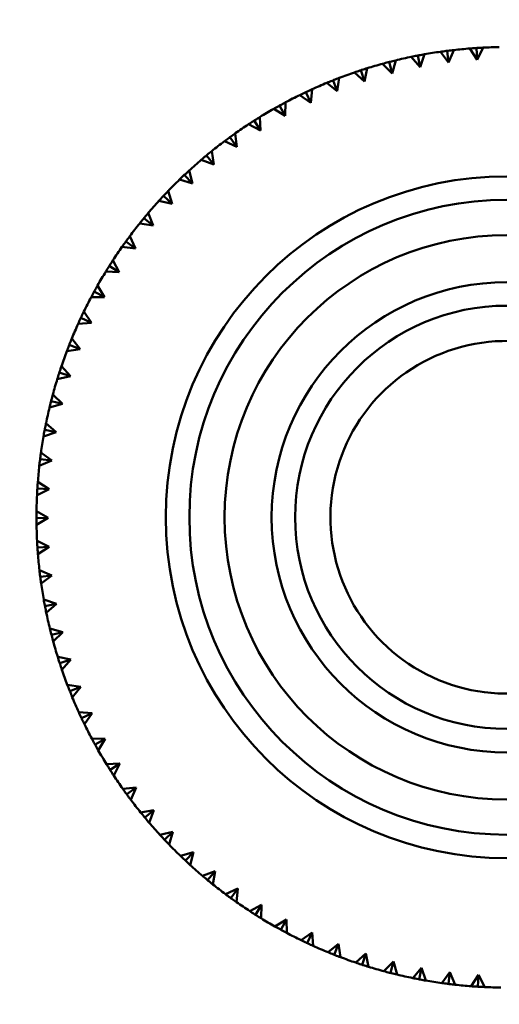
# Model space of a CAD drawing. Header units: millimetres. Extents: x 122 to 1973, y 56 to 2939.
# Tile 23 of 29: x 493 to 513, y 484 to 525. Entities that reach past the tile are written whole.
import ezdxf

# ---------------------------------------------------------------- set-up
doc = ezdxf.new("R2010")
doc.units = ezdxf.units.MM
doc.header["$LTSCALE"] = 10
doc.layers.add('Widoczne (ISO)', color=7, linetype='Continuous', lineweight=50)

msp = doc.modelspace()

# ---------------------------------------------------------------- linework, layer by layer
at = {"layer": 'Widoczne (ISO)'}
for p, q in [((509.986, 523.433), (509.61, 523.868)), ((509.892, 523.924), (509.986, 523.433)), ((510.175, 523.976), (509.986, 523.433)), ((511.196, 523.627), (510.848, 524.084)), ((511.133, 524.122), (511.196, 523.627)), ((511.418, 524.157), (511.196, 523.627)), ((512.415, 523.744), (512.097, 524.222)), ((512.383, 524.243), (512.415, 523.744)), ((512.67, 524.259), (512.415, 523.744)), ((508.791, 523.164), (508.388, 523.574)), ((508.666, 523.648), (508.791, 523.164)), ((508.945, 523.718), (508.791, 523.164)), ((507.615, 522.821), (507.188, 523.205)), ((507.46, 523.296), (507.615, 522.821)), ((507.734, 523.383), (507.615, 522.821)), ((506.463, 522.404), (506.012, 522.76)), ((506.279, 522.868), (506.463, 522.404)), ((506.547, 522.973), (506.463, 522.404)), ((505.34, 521.916), (504.867, 522.243)), ((505.126, 522.368), (505.34, 521.916)), ((505.387, 522.489), (505.34, 521.916)), ((504.008, 521.796), (504.249, 521.358)), ((504.26, 521.933), (504.249, 521.358)), ((504.249, 521.358), (503.757, 521.655)), ((503.196, 520.733), (502.686, 520.998)), ((502.927, 521.155), (503.196, 520.733)), ((503.171, 521.307), (503.196, 520.733)), ((502.123, 520.614), (502.184, 520.043)), ((502.184, 520.043), (501.658, 520.276)), ((501.889, 520.447), (502.184, 520.043)), ((500.897, 519.675), (501.217, 519.29)), ((501.12, 519.857), (501.217, 519.29)), ((501.217, 519.29), (500.677, 519.49)), ((499.956, 518.843), (500.299, 518.479)), ((500.167, 519.038), (500.299, 518.479)), ((500.299, 518.479), (499.748, 518.644)), ((499.267, 518.162), (499.434, 517.611)), ((499.434, 517.611), (498.874, 517.742)), ((499.069, 517.953), (499.434, 517.611)), ((498.424, 517.23), (498.625, 516.691)), ((498.625, 516.691), (498.058, 516.786)), ((498.24, 517.009), (498.625, 516.691)), ((497.471, 516.016), (497.876, 515.722)), ((497.641, 516.247), (497.876, 515.722)), ((497.876, 515.722), (497.304, 515.781)), ((496.922, 515.217), (497.189, 514.708)), ((497.189, 514.708), (496.614, 514.731)), ((496.766, 514.975), (497.189, 514.708)), ((496.128, 513.893), (496.567, 513.653)), ((496.268, 514.144), (496.567, 513.653)), ((496.567, 513.653), (495.992, 513.64)), ((495.683, 513.032), (496.012, 512.56)), ((496.012, 512.56), (495.439, 512.511)), ((495.56, 512.773), (496.012, 512.56)), ((495.17, 511.885), (495.527, 511.435)), ((495.527, 511.435), (494.959, 511.351)), ((495.062, 511.619), (495.527, 511.435)), ((494.729, 510.709), (495.114, 510.282)), ((495.114, 510.282), (494.552, 510.162)), ((494.638, 510.436), (495.114, 510.282)), ((494.29, 509.229), (494.774, 509.105)), ((494.363, 509.507), (494.774, 509.105)), ((494.774, 509.105), (494.221, 508.95)), ((494.018, 508.002), (494.509, 507.909)), ((494.073, 508.284), (494.509, 507.909)), ((494.509, 507.909), (493.966, 507.719)), ((494.319, 506.699), (493.789, 506.476)), ((493.823, 506.761), (494.319, 506.699)), ((493.86, 507.046), (494.319, 506.699)), ((494.205, 505.479), (493.691, 505.223)), ((493.706, 505.51), (494.205, 505.479)), ((493.726, 505.797), (494.205, 505.479)), ((493.669, 504.254), (494.169, 504.255)), ((493.67, 504.542), (494.169, 504.255)), ((494.169, 504.255), (493.671, 503.967)), ((493.694, 503.285), (494.209, 503.031)), ((493.71, 502.998), (494.209, 503.031)), ((494.209, 503.031), (493.731, 502.712)), ((493.796, 502.033), (494.326, 501.811)), ((493.83, 501.748), (494.326, 501.811)), ((494.326, 501.811), (493.869, 501.463)), ((493.976, 500.79), (494.52, 500.601)), ((494.029, 500.507), (494.52, 500.601)), ((494.52, 500.601), (494.085, 500.225)), ((494.235, 499.56), (494.789, 499.406)), ((494.305, 499.281), (494.789, 499.406)), ((494.789, 499.406), (494.378, 499.003)), ((494.57, 498.349), (495.132, 498.23)), ((494.657, 498.075), (495.132, 498.23)), ((495.132, 498.23), (494.748, 497.803)), ((494.98, 497.162), (495.549, 497.078)), ((495.084, 496.894), (495.549, 497.078)), ((495.549, 497.078), (495.192, 496.627)), ((495.464, 496.002), (496.037, 495.955)), ((495.585, 495.741), (496.037, 495.955)), ((496.037, 495.955), (495.71, 495.482)), ((496.02, 494.875), (496.595, 494.864)), ((496.157, 494.623), (496.595, 494.864)), ((496.595, 494.864), (496.298, 494.372)), ((496.646, 493.786), (497.22, 493.811)), ((496.798, 493.542), (497.22, 493.811)), ((497.22, 493.811), (496.954, 493.301)), ((497.338, 492.738), (497.91, 492.799)), ((497.506, 492.504), (497.91, 492.799)), ((497.91, 492.799), (497.677, 492.273)), ((498.096, 491.735), (498.662, 491.832)), ((498.278, 491.513), (498.662, 491.832)), ((498.662, 491.832), (498.463, 491.293)), ((498.914, 490.782), (499.474, 490.914)), ((499.11, 490.571), (499.474, 490.914)), ((499.474, 490.914), (499.308, 490.363)), ((499.791, 489.882), (500.341, 490.049)), ((500, 489.684), (500.341, 490.049)), ((500.341, 490.049), (500.211, 489.489)), ((500.723, 489.039), (501.261, 489.24)), ((500.943, 488.855), (501.261, 489.24)), ((501.261, 489.24), (501.166, 488.673)), ((501.706, 488.256), (502.231, 488.491)), ((501.937, 488.086), (502.231, 488.491)), ((502.231, 488.491), (502.171, 487.919)), ((502.736, 487.537), (503.245, 487.804)), ((502.977, 487.381), (503.245, 487.804)), ((503.245, 487.804), (503.222, 487.229)), ((503.809, 486.883), (504.3, 487.182)), ((504.06, 486.743), (504.3, 487.182)), ((504.3, 487.182), (504.313, 486.607)), ((504.921, 486.299), (505.392, 486.627)), ((505.18, 486.175), (505.392, 486.627)), ((505.392, 486.627), (505.441, 486.055)), ((506.067, 485.785), (506.517, 486.143)), ((506.334, 485.677), (506.517, 486.143)), ((506.517, 486.143), (506.602, 485.574)), ((507.244, 485.344), (507.671, 485.729)), ((507.517, 485.254), (507.671, 485.729)), ((507.671, 485.729), (507.791, 485.167)), ((508.446, 484.978), (508.848, 485.389)), ((508.724, 484.905), (508.848, 485.389)), ((508.848, 485.389), (509.003, 484.836)), ((509.668, 484.688), (510.043, 485.124)), ((509.95, 484.633), (510.043, 485.124)), ((510.043, 485.124), (510.233, 484.581)), ((510.907, 484.476), (511.254, 484.934)), ((511.192, 484.438), (511.254, 484.934)), ((511.254, 484.934), (511.477, 484.404)), ((512.156, 484.341), (512.473, 484.821)), ((512.443, 484.322), (512.473, 484.821)), ((512.473, 484.821), (512.73, 484.306))]:
    msp.add_line(p, q, dxfattribs=at)
for radius in [50, 14.5, 13.5, 12, 10, 9]:
    msp.add_circle((513.669, 504.284), radius, dxfattribs=at)
for radius, start, end in [(20, 90.909, 92.8618), (20, 101.709, 103.6618), (20, 98.109, 100.0618), (20, 94.509, 96.4618), (20, 105.309, 107.2618), (20, 108.909, 110.8618), (20, 112.509, 114.4618), (20, 116.109, 118.0618), (20, 119.709, 121.6618), (20, 123.309, 125.2618), (20, 126.909, 128.8618), (20, 130.509, 132.4618), (20, 134.109, 136.0618), (20, 137.709, 139.6618), (20, 141.309, 143.2618), (20, 144.909, 146.8618), (20, 148.509, 150.4618), (20, 152.109, 154.0618), (20, 155.709, 157.6618), (7.5, 32.5975, 312.9025), (20, 159.309, 161.2618), (20, 162.909, 164.8618), (20, 166.509, 168.4618), (20, 170.109, 172.0618), (20, 173.709, 175.6618), (20, 177.309, 179.2618), (20, 180.909, 182.8618), (20, 184.509, 186.4618), (20, 188.109, 190.0618), (20, 191.709, 193.6618), (20, 195.309, 197.2618), (20, 198.909, 200.8618), (20, 202.509, 204.4618), (20, 206.109, 208.0618), (20, 209.709, 211.6618), (20, 213.309, 215.2618), (20, 216.909, 218.8618), (20, 220.509, 222.4618), (20, 224.109, 226.0618), (20, 227.709, 229.6618), (20, 231.309, 233.2618), (20, 234.909, 236.8618), (20, 238.509, 240.4618), (20, 242.109, 244.0618), (20, 245.709, 247.6618), (20, 249.309, 251.2618), (20, 252.909, 254.8618), (20, 256.509, 258.4618), (20, 260.109, 262.0618), (20, 263.709, 265.6618), (20, 267.309, 269.2618)]:
    msp.add_arc((513.669, 504.284), radius, start, end, dxfattribs=at)
for points, knots in [([(509.61, 523.868), (509.691, 523.885), (509.772, 523.901), (509.866, 523.919), (509.879, 523.922), (509.892, 523.924)], [0.01597845, 0.01597845, 0.01597845, 0.01597845, 0.06606705, 0.06606705, 0.07409033, 0.07409033, 0.07409033, 0.07409033]), ([(509.892, 523.924), (509.905, 523.927), (509.918, 523.929), (510.012, 523.947), (510.093, 523.962), (510.175, 523.976)], [0.05804162, 0.05804162, 0.05804162, 0.05804162, 0.06605559, 0.06605559, 0.11615352, 0.11615352, 0.11615352, 0.11615352]), ([(510.848, 524.084), (510.929, 524.096), (511.011, 524.107), (511.106, 524.119), (511.119, 524.121), (511.133, 524.122)], [0.01597845, 0.01597845, 0.01597845, 0.01597845, 0.06606705, 0.06606705, 0.07409033, 0.07409033, 0.07409033, 0.07409033]), ([(511.133, 524.122), (511.146, 524.124), (511.159, 524.126), (511.254, 524.138), (511.336, 524.148), (511.418, 524.157)], [0.05804162, 0.05804162, 0.05804162, 0.05804162, 0.06605559, 0.06605559, 0.11615352, 0.11615352, 0.11615352, 0.11615352]), ([(512.097, 524.222), (512.179, 524.229), (512.261, 524.235), (512.357, 524.241), (512.37, 524.242), (512.383, 524.243)], [0.01597845, 0.01597845, 0.01597845, 0.01597845, 0.06606705, 0.06606705, 0.07409033, 0.07409033, 0.07409033, 0.07409033]), ([(512.383, 524.243), (512.396, 524.243), (512.41, 524.244), (512.505, 524.25), (512.588, 524.255), (512.67, 524.259)], [0.05804162, 0.05804162, 0.05804162, 0.05804162, 0.06605559, 0.06605559, 0.11615352, 0.11615352, 0.11615352, 0.11615352]), ([(508.388, 523.574), (508.468, 523.596), (508.548, 523.617), (508.641, 523.642), (508.653, 523.645), (508.666, 523.648)], [0.01597845, 0.01597845, 0.01597845, 0.01597845, 0.06606705, 0.06606705, 0.07409033, 0.07409033, 0.07409033, 0.07409033]), ([(508.666, 523.648), (508.679, 523.651), (508.692, 523.655), (508.785, 523.679), (508.865, 523.699), (508.945, 523.718)], [0.05804162, 0.05804162, 0.05804162, 0.05804162, 0.06605559, 0.06605559, 0.11615352, 0.11615352, 0.11615352, 0.11615352]), ([(507.188, 523.205), (507.266, 523.231), (507.344, 523.258), (507.435, 523.288), (507.448, 523.292), (507.46, 523.296)], [0.01597845, 0.01597845, 0.01597845, 0.01597845, 0.06606705, 0.06606705, 0.07409033, 0.07409033, 0.07409033, 0.07409033]), ([(507.46, 523.296), (507.473, 523.3), (507.485, 523.304), (507.576, 523.334), (507.655, 523.359), (507.734, 523.383)], [0.05804162, 0.05804162, 0.05804162, 0.05804162, 0.06605559, 0.06605559, 0.11615352, 0.11615352, 0.11615352, 0.11615352]), ([(506.012, 522.76), (506.089, 522.792), (506.165, 522.823), (506.254, 522.859), (506.266, 522.864), (506.279, 522.868)], [0.01597845, 0.01597845, 0.01597845, 0.01597845, 0.06606705, 0.06606705, 0.07409033, 0.07409033, 0.07409033, 0.07409033]), ([(506.279, 522.868), (506.291, 522.873), (506.303, 522.878), (506.392, 522.913), (506.469, 522.943), (506.547, 522.973)], [0.05804162, 0.05804162, 0.05804162, 0.05804162, 0.06605559, 0.06605559, 0.11615352, 0.11615352, 0.11615352, 0.11615352]), ([(504.867, 522.243), (504.941, 522.279), (505.016, 522.315), (505.102, 522.356), (505.114, 522.362), (505.126, 522.368)], [0.01597845, 0.01597845, 0.01597845, 0.01597845, 0.06606705, 0.06606705, 0.07409033, 0.07409033, 0.07409033, 0.07409033]), ([(505.126, 522.368), (505.138, 522.373), (505.15, 522.379), (505.237, 522.42), (505.312, 522.454), (505.387, 522.489)], [0.05804162, 0.05804162, 0.05804162, 0.05804162, 0.06605559, 0.06605559, 0.11615352, 0.11615352, 0.11615352, 0.11615352]), ([(503.757, 521.655), (503.829, 521.696), (503.901, 521.736), (503.984, 521.783), (503.996, 521.789), (504.008, 521.796)], [0.01597845, 0.01597845, 0.01597845, 0.01597845, 0.06606705, 0.06606705, 0.07409033, 0.07409033, 0.07409033, 0.07409033]), ([(504.008, 521.796), (504.019, 521.802), (504.031, 521.808), (504.115, 521.855), (504.187, 521.894), (504.26, 521.933)], [0.05804162, 0.05804162, 0.05804162, 0.05804162, 0.06605559, 0.06605559, 0.11615352, 0.11615352, 0.11615352, 0.11615352]), ([(502.686, 520.998), (502.755, 521.044), (502.824, 521.089), (502.905, 521.14), (502.916, 521.147), (502.927, 521.155)], [0.01597845, 0.01597845, 0.01597845, 0.01597845, 0.06606705, 0.06606705, 0.07409033, 0.07409033, 0.07409033, 0.07409033]), ([(502.927, 521.155), (502.938, 521.162), (502.949, 521.169), (503.03, 521.22), (503.1, 521.264), (503.171, 521.307)], [0.05804162, 0.05804162, 0.05804162, 0.05804162, 0.06605559, 0.06605559, 0.11615352, 0.11615352, 0.11615352, 0.11615352]), ([(501.889, 520.447), (501.9, 520.455), (501.91, 520.462), (501.988, 520.519), (502.055, 520.567), (502.123, 520.614)], [0.05804162, 0.05804162, 0.05804162, 0.05804162, 0.06605559, 0.06605559, 0.11615352, 0.11615352, 0.11615352, 0.11615352]), ([(501.658, 520.276), (501.724, 520.325), (501.79, 520.375), (501.868, 520.431), (501.878, 520.439), (501.889, 520.447)], [0.01597845, 0.01597845, 0.01597845, 0.01597845, 0.06606705, 0.06606705, 0.07409033, 0.07409033, 0.07409033, 0.07409033]), ([(500.677, 519.49), (500.74, 519.544), (500.803, 519.597), (500.877, 519.658), (500.887, 519.667), (500.897, 519.675)], [0.01597845, 0.01597845, 0.01597845, 0.01597845, 0.06606705, 0.06606705, 0.07409033, 0.07409033, 0.07409033, 0.07409033]), ([(500.897, 519.675), (500.908, 519.684), (500.918, 519.692), (500.992, 519.753), (501.056, 519.805), (501.12, 519.857)], [0.05804162, 0.05804162, 0.05804162, 0.05804162, 0.06605559, 0.06605559, 0.11615352, 0.11615352, 0.11615352, 0.11615352]), ([(499.748, 518.644), (499.808, 518.702), (499.867, 518.759), (499.937, 518.825), (499.947, 518.834), (499.956, 518.843)], [0.01597845, 0.01597845, 0.01597845, 0.01597845, 0.06606705, 0.06606705, 0.07409033, 0.07409033, 0.07409033, 0.07409033]), ([(499.956, 518.843), (499.966, 518.852), (499.975, 518.861), (500.045, 518.927), (500.106, 518.983), (500.167, 519.038)], [0.05804162, 0.05804162, 0.05804162, 0.05804162, 0.06605559, 0.06605559, 0.11615352, 0.11615352, 0.11615352, 0.11615352]), ([(499.069, 517.953), (499.078, 517.963), (499.087, 517.972), (499.153, 518.042), (499.21, 518.102), (499.267, 518.162)], [0.05804162, 0.05804162, 0.05804162, 0.05804162, 0.06605559, 0.06605559, 0.11615352, 0.11615352, 0.11615352, 0.11615352]), ([(498.874, 517.742), (498.93, 517.803), (498.986, 517.864), (499.051, 517.934), (499.06, 517.943), (499.069, 517.953)], [0.01597845, 0.01597845, 0.01597845, 0.01597845, 0.06606705, 0.06606705, 0.07409033, 0.07409033, 0.07409033, 0.07409033]), ([(498.24, 517.009), (498.248, 517.02), (498.256, 517.03), (498.318, 517.104), (498.371, 517.167), (498.424, 517.23)], [0.05804162, 0.05804162, 0.05804162, 0.05804162, 0.06605559, 0.06605559, 0.11615352, 0.11615352, 0.11615352, 0.11615352]), ([(498.058, 516.786), (498.11, 516.851), (498.162, 516.915), (498.223, 516.989), (498.231, 516.999), (498.24, 517.009)], [0.01597845, 0.01597845, 0.01597845, 0.01597845, 0.06606705, 0.06606705, 0.07409033, 0.07409033, 0.07409033, 0.07409033]), ([(497.304, 515.781), (497.351, 515.849), (497.399, 515.916), (497.455, 515.994), (497.463, 516.005), (497.471, 516.016)], [0.01597845, 0.01597845, 0.01597845, 0.01597845, 0.06606705, 0.06606705, 0.07409033, 0.07409033, 0.07409033, 0.07409033]), ([(497.471, 516.016), (497.479, 516.026), (497.487, 516.037), (497.543, 516.114), (497.592, 516.181), (497.641, 516.247)], [0.05804162, 0.05804162, 0.05804162, 0.05804162, 0.06605559, 0.06605559, 0.11615352, 0.11615352, 0.11615352, 0.11615352]), ([(496.766, 514.975), (496.773, 514.986), (496.78, 514.998), (496.832, 515.079), (496.877, 515.148), (496.922, 515.217)], [0.05804162, 0.05804162, 0.05804162, 0.05804162, 0.06605559, 0.06605559, 0.11615352, 0.11615352, 0.11615352, 0.11615352]), ([(496.614, 514.731), (496.658, 514.802), (496.701, 514.872), (496.752, 514.953), (496.759, 514.964), (496.766, 514.975)], [0.01597845, 0.01597845, 0.01597845, 0.01597845, 0.06606705, 0.06606705, 0.07409033, 0.07409033, 0.07409033, 0.07409033]), ([(495.992, 513.64), (496.031, 513.713), (496.07, 513.785), (496.116, 513.87), (496.122, 513.881), (496.128, 513.893)], [0.01597845, 0.01597845, 0.01597845, 0.01597845, 0.06606705, 0.06606705, 0.07409033, 0.07409033, 0.07409033, 0.07409033]), ([(496.128, 513.893), (496.135, 513.904), (496.141, 513.916), (496.187, 514), (496.228, 514.072), (496.268, 514.144)], [0.05804162, 0.05804162, 0.05804162, 0.05804162, 0.06605559, 0.06605559, 0.11615352, 0.11615352, 0.11615352, 0.11615352]), ([(495.56, 512.773), (495.565, 512.785), (495.571, 512.796), (495.612, 512.883), (495.647, 512.958), (495.683, 513.032)], [0.05804162, 0.05804162, 0.05804162, 0.05804162, 0.06605559, 0.06605559, 0.11615352, 0.11615352, 0.11615352, 0.11615352]), ([(495.439, 512.511), (495.473, 512.587), (495.508, 512.662), (495.548, 512.749), (495.554, 512.761), (495.56, 512.773)], [0.01597845, 0.01597845, 0.01597845, 0.01597845, 0.06606705, 0.06606705, 0.07409033, 0.07409033, 0.07409033, 0.07409033]), ([(495.062, 511.619), (495.067, 511.631), (495.072, 511.643), (495.107, 511.732), (495.138, 511.809), (495.17, 511.885)], [0.05804162, 0.05804162, 0.05804162, 0.05804162, 0.06605559, 0.06605559, 0.11615352, 0.11615352, 0.11615352, 0.11615352]), ([(494.959, 511.351), (494.988, 511.428), (495.018, 511.505), (495.053, 511.594), (495.057, 511.606), (495.062, 511.619)], [0.01597845, 0.01597845, 0.01597845, 0.01597845, 0.06606705, 0.06606705, 0.07409033, 0.07409033, 0.07409033, 0.07409033]), ([(494.638, 510.436), (494.643, 510.449), (494.647, 510.461), (494.676, 510.552), (494.702, 510.631), (494.729, 510.709)], [0.05804162, 0.05804162, 0.05804162, 0.05804162, 0.06605559, 0.06605559, 0.11615352, 0.11615352, 0.11615352, 0.11615352]), ([(494.552, 510.162), (494.576, 510.241), (494.601, 510.319), (494.63, 510.411), (494.634, 510.423), (494.638, 510.436)], [0.01597845, 0.01597845, 0.01597845, 0.01597845, 0.06606705, 0.06606705, 0.07409033, 0.07409033, 0.07409033, 0.07409033]), ([(494.221, 508.95), (494.24, 509.03), (494.26, 509.11), (494.283, 509.203), (494.286, 509.216), (494.29, 509.229)], [0.01597845, 0.01597845, 0.01597845, 0.01597845, 0.06606705, 0.06606705, 0.07409033, 0.07409033, 0.07409033, 0.07409033]), ([(494.29, 509.229), (494.293, 509.242), (494.296, 509.254), (494.32, 509.347), (494.341, 509.427), (494.363, 509.507)], [0.05804162, 0.05804162, 0.05804162, 0.05804162, 0.06605559, 0.06605559, 0.11615352, 0.11615352, 0.11615352, 0.11615352]), ([(493.966, 507.719), (493.98, 507.801), (493.995, 507.882), (494.013, 507.976), (494.015, 507.989), (494.018, 508.002)], [0.01597845, 0.01597845, 0.01597845, 0.01597845, 0.06606705, 0.06606705, 0.07409033, 0.07409033, 0.07409033, 0.07409033]), ([(494.018, 508.002), (494.02, 508.015), (494.022, 508.028), (494.04, 508.122), (494.056, 508.203), (494.073, 508.284)], [0.05804162, 0.05804162, 0.05804162, 0.05804162, 0.06605559, 0.06605559, 0.11615352, 0.11615352, 0.11615352, 0.11615352]), ([(493.789, 506.476), (493.798, 506.558), (493.808, 506.64), (493.82, 506.735), (493.821, 506.748), (493.823, 506.761)], [0.01597845, 0.01597845, 0.01597845, 0.01597845, 0.06606705, 0.06606705, 0.07409033, 0.07409033, 0.07409033, 0.07409033]), ([(493.823, 506.761), (493.824, 506.774), (493.826, 506.787), (493.838, 506.882), (493.849, 506.964), (493.86, 507.046)], [0.05804162, 0.05804162, 0.05804162, 0.05804162, 0.06605559, 0.06605559, 0.11615352, 0.11615352, 0.11615352, 0.11615352]), ([(493.691, 505.223), (493.695, 505.305), (493.699, 505.388), (493.705, 505.484), (493.706, 505.497), (493.706, 505.51)], [0.01597845, 0.01597845, 0.01597845, 0.01597845, 0.06606705, 0.06606705, 0.07409033, 0.07409033, 0.07409033, 0.07409033]), ([(493.706, 505.51), (493.707, 505.523), (493.708, 505.536), (493.714, 505.632), (493.72, 505.714), (493.726, 505.797)], [0.05804162, 0.05804162, 0.05804162, 0.05804162, 0.06605559, 0.06605559, 0.11615352, 0.11615352, 0.11615352, 0.11615352]), ([(493.669, 504.254), (493.669, 504.267), (493.669, 504.281), (493.669, 504.376), (493.669, 504.459), (493.67, 504.542)], [0.05804162, 0.05804162, 0.05804162, 0.05804162, 0.06605559, 0.06605559, 0.11615352, 0.11615352, 0.11615352, 0.11615352]), ([(493.671, 503.967), (493.67, 504.049), (493.669, 504.132), (493.669, 504.228), (493.669, 504.241), (493.669, 504.254)], [0.01597845, 0.01597845, 0.01597845, 0.01597845, 0.06606705, 0.06606705, 0.07409033, 0.07409033, 0.07409033, 0.07409033]), ([(493.71, 502.998), (493.709, 503.012), (493.708, 503.025), (493.703, 503.12), (493.698, 503.203), (493.694, 503.285)], [0.05804162, 0.05804162, 0.05804162, 0.05804162, 0.06605559, 0.06605559, 0.11615352, 0.11615352, 0.11615352, 0.11615352]), ([(493.731, 502.712), (493.724, 502.794), (493.718, 502.876), (493.712, 502.972), (493.711, 502.985), (493.71, 502.998)], [0.01597845, 0.01597845, 0.01597845, 0.01597845, 0.06606705, 0.06606705, 0.07409033, 0.07409033, 0.07409033, 0.07409033]), ([(493.83, 501.748), (493.829, 501.761), (493.827, 501.774), (493.815, 501.869), (493.805, 501.951), (493.796, 502.033)], [0.05804162, 0.05804162, 0.05804162, 0.05804162, 0.06605559, 0.06605559, 0.11615352, 0.11615352, 0.11615352, 0.11615352]), ([(493.869, 501.463), (493.857, 501.545), (493.846, 501.626), (493.834, 501.721), (493.832, 501.735), (493.83, 501.748)], [0.01597845, 0.01597845, 0.01597845, 0.01597845, 0.06606705, 0.06606705, 0.07409033, 0.07409033, 0.07409033, 0.07409033]), ([(494.029, 500.507), (494.026, 500.52), (494.024, 500.533), (494.006, 500.627), (493.991, 500.708), (493.976, 500.79)], [0.05804162, 0.05804162, 0.05804162, 0.05804162, 0.06605559, 0.06605559, 0.11615352, 0.11615352, 0.11615352, 0.11615352]), ([(494.085, 500.225), (494.068, 500.306), (494.052, 500.387), (494.034, 500.481), (494.031, 500.494), (494.029, 500.507)], [0.01597845, 0.01597845, 0.01597845, 0.01597845, 0.06606705, 0.06606705, 0.07409033, 0.07409033, 0.07409033, 0.07409033]), ([(494.305, 499.281), (494.301, 499.294), (494.298, 499.307), (494.274, 499.4), (494.254, 499.48), (494.235, 499.56)], [0.05804162, 0.05804162, 0.05804162, 0.05804162, 0.06605559, 0.06605559, 0.11615352, 0.11615352, 0.11615352, 0.11615352]), ([(494.378, 499.003), (494.357, 499.083), (494.335, 499.163), (494.311, 499.256), (494.308, 499.268), (494.305, 499.281)], [0.01597845, 0.01597845, 0.01597845, 0.01597845, 0.06606705, 0.06606705, 0.07409033, 0.07409033, 0.07409033, 0.07409033]), ([(494.657, 498.075), (494.653, 498.088), (494.649, 498.1), (494.619, 498.192), (494.594, 498.27), (494.57, 498.349)], [0.05804162, 0.05804162, 0.05804162, 0.05804162, 0.06605559, 0.06605559, 0.11615352, 0.11615352, 0.11615352, 0.11615352]), ([(494.748, 497.803), (494.721, 497.881), (494.695, 497.959), (494.665, 498.05), (494.661, 498.063), (494.657, 498.075)], [0.01597845, 0.01597845, 0.01597845, 0.01597845, 0.06606705, 0.06606705, 0.07409033, 0.07409033, 0.07409033, 0.07409033]), ([(495.084, 496.894), (495.079, 496.906), (495.075, 496.918), (495.039, 497.007), (495.009, 497.084), (494.98, 497.162)], [0.05804162, 0.05804162, 0.05804162, 0.05804162, 0.06605559, 0.06605559, 0.11615352, 0.11615352, 0.11615352, 0.11615352]), ([(495.192, 496.627), (495.161, 496.704), (495.13, 496.78), (495.094, 496.869), (495.089, 496.881), (495.084, 496.894)], [0.01597845, 0.01597845, 0.01597845, 0.01597845, 0.06606705, 0.06606705, 0.07409033, 0.07409033, 0.07409033, 0.07409033]), ([(495.585, 495.741), (495.579, 495.753), (495.574, 495.765), (495.533, 495.852), (495.498, 495.927), (495.464, 496.002)], [0.05804162, 0.05804162, 0.05804162, 0.05804162, 0.06605559, 0.06605559, 0.11615352, 0.11615352, 0.11615352, 0.11615352]), ([(495.71, 495.482), (495.673, 495.556), (495.637, 495.631), (495.596, 495.717), (495.591, 495.729), (495.585, 495.741)], [0.01597845, 0.01597845, 0.01597845, 0.01597845, 0.06606705, 0.06606705, 0.07409033, 0.07409033, 0.07409033, 0.07409033]), ([(496.157, 494.623), (496.151, 494.634), (496.144, 494.646), (496.098, 494.73), (496.059, 494.803), (496.02, 494.875)], [0.05804162, 0.05804162, 0.05804162, 0.05804162, 0.06605559, 0.06605559, 0.11615352, 0.11615352, 0.11615352, 0.11615352]), ([(496.298, 494.372), (496.257, 494.444), (496.216, 494.516), (496.17, 494.6), (496.163, 494.611), (496.157, 494.623)], [0.01597845, 0.01597845, 0.01597845, 0.01597845, 0.06606705, 0.06606705, 0.07409033, 0.07409033, 0.07409033, 0.07409033]), ([(496.798, 493.542), (496.791, 493.553), (496.784, 493.565), (496.733, 493.646), (496.689, 493.716), (496.646, 493.786)], [0.05804162, 0.05804162, 0.05804162, 0.05804162, 0.06605559, 0.06605559, 0.11615352, 0.11615352, 0.11615352, 0.11615352]), ([(496.954, 493.301), (496.909, 493.37), (496.864, 493.439), (496.812, 493.52), (496.805, 493.531), (496.798, 493.542)], [0.01597845, 0.01597845, 0.01597845, 0.01597845, 0.06606705, 0.06606705, 0.07409033, 0.07409033, 0.07409033, 0.07409033]), ([(497.506, 492.504), (497.498, 492.515), (497.49, 492.526), (497.434, 492.603), (497.386, 492.67), (497.338, 492.738)], [0.05804162, 0.05804162, 0.05804162, 0.05804162, 0.06605559, 0.06605559, 0.11615352, 0.11615352, 0.11615352, 0.11615352]), ([(497.677, 492.273), (497.627, 492.339), (497.578, 492.405), (497.522, 492.483), (497.514, 492.493), (497.506, 492.504)], [0.01597845, 0.01597845, 0.01597845, 0.01597845, 0.06606705, 0.06606705, 0.07409033, 0.07409033, 0.07409033, 0.07409033]), ([(498.278, 491.513), (498.269, 491.523), (498.261, 491.533), (498.2, 491.607), (498.147, 491.671), (498.096, 491.735)], [0.05804162, 0.05804162, 0.05804162, 0.05804162, 0.06605559, 0.06605559, 0.11615352, 0.11615352, 0.11615352, 0.11615352]), ([(498.463, 491.293), (498.409, 491.355), (498.356, 491.418), (498.294, 491.492), (498.286, 491.502), (498.278, 491.513)], [0.01597845, 0.01597845, 0.01597845, 0.01597845, 0.06606705, 0.06606705, 0.07409033, 0.07409033, 0.07409033, 0.07409033]), ([(499.11, 490.571), (499.101, 490.581), (499.092, 490.591), (499.026, 490.66), (498.97, 490.721), (498.914, 490.782)], [0.05804162, 0.05804162, 0.05804162, 0.05804162, 0.06605559, 0.06605559, 0.11615352, 0.11615352, 0.11615352, 0.11615352]), ([(499.308, 490.363), (499.251, 490.423), (499.194, 490.482), (499.128, 490.552), (499.119, 490.562), (499.11, 490.571)], [0.01597845, 0.01597845, 0.01597845, 0.01597845, 0.06606705, 0.06606705, 0.07409033, 0.07409033, 0.07409033, 0.07409033]), ([(500, 489.684), (499.99, 489.693), (499.98, 489.702), (499.91, 489.768), (499.851, 489.825), (499.791, 489.882)], [0.05804162, 0.05804162, 0.05804162, 0.05804162, 0.06605559, 0.06605559, 0.11615352, 0.11615352, 0.11615352, 0.11615352]), ([(500.211, 489.489), (500.15, 489.545), (500.089, 489.601), (500.019, 489.666), (500.009, 489.675), (500, 489.684)], [0.01597845, 0.01597845, 0.01597845, 0.01597845, 0.06606705, 0.06606705, 0.07409033, 0.07409033, 0.07409033, 0.07409033]), ([(500.943, 488.855), (500.933, 488.863), (500.923, 488.872), (500.849, 488.933), (500.786, 488.986), (500.723, 489.039)], [0.05804162, 0.05804162, 0.05804162, 0.05804162, 0.06605559, 0.06605559, 0.11615352, 0.11615352, 0.11615352, 0.11615352]), ([(501.166, 488.673), (501.102, 488.725), (501.038, 488.777), (500.964, 488.838), (500.954, 488.846), (500.943, 488.855)], [0.01597845, 0.01597845, 0.01597845, 0.01597845, 0.06606705, 0.06606705, 0.07409033, 0.07409033, 0.07409033, 0.07409033]), ([(501.937, 488.086), (501.927, 488.094), (501.916, 488.102), (501.838, 488.158), (501.772, 488.207), (501.706, 488.256)], [0.05804162, 0.05804162, 0.05804162, 0.05804162, 0.06605559, 0.06605559, 0.11615352, 0.11615352, 0.11615352, 0.11615352]), ([(502.171, 487.919), (502.104, 487.967), (502.036, 488.014), (501.959, 488.071), (501.948, 488.078), (501.937, 488.086)], [0.01597845, 0.01597845, 0.01597845, 0.01597845, 0.06606705, 0.06606705, 0.07409033, 0.07409033, 0.07409033, 0.07409033]), ([(502.977, 487.381), (502.966, 487.388), (502.955, 487.396), (502.874, 487.447), (502.805, 487.492), (502.736, 487.537)], [0.05804162, 0.05804162, 0.05804162, 0.05804162, 0.06605559, 0.06605559, 0.11615352, 0.11615352, 0.11615352, 0.11615352]), ([(503.222, 487.229), (503.151, 487.273), (503.081, 487.316), (503, 487.367), (502.989, 487.374), (502.977, 487.381)], [0.01597845, 0.01597845, 0.01597845, 0.01597845, 0.06606705, 0.06606705, 0.07409033, 0.07409033, 0.07409033, 0.07409033]), ([(504.06, 486.743), (504.048, 486.75), (504.037, 486.756), (503.953, 486.802), (503.881, 486.843), (503.809, 486.883)], [0.05804162, 0.05804162, 0.05804162, 0.05804162, 0.06605559, 0.06605559, 0.11615352, 0.11615352, 0.11615352, 0.11615352]), ([(504.313, 486.607), (504.24, 486.646), (504.167, 486.685), (504.083, 486.731), (504.071, 486.737), (504.06, 486.743)], [0.01597845, 0.01597845, 0.01597845, 0.01597845, 0.06606705, 0.06606705, 0.07409033, 0.07409033, 0.07409033, 0.07409033]), ([(505.18, 486.175), (505.168, 486.18), (505.156, 486.186), (505.07, 486.227), (504.995, 486.262), (504.921, 486.299)], [0.05804162, 0.05804162, 0.05804162, 0.05804162, 0.06605559, 0.06605559, 0.11615352, 0.11615352, 0.11615352, 0.11615352]), ([(505.441, 486.055), (505.366, 486.089), (505.291, 486.123), (505.204, 486.163), (505.192, 486.169), (505.18, 486.175)], [0.01597845, 0.01597845, 0.01597845, 0.01597845, 0.06606705, 0.06606705, 0.07409033, 0.07409033, 0.07409033, 0.07409033]), ([(506.334, 485.677), (506.322, 485.682), (506.309, 485.687), (506.22, 485.723), (506.144, 485.753), (506.067, 485.785)], [0.05804162, 0.05804162, 0.05804162, 0.05804162, 0.06605559, 0.06605559, 0.11615352, 0.11615352, 0.11615352, 0.11615352]), ([(506.602, 485.574), (506.525, 485.603), (506.448, 485.633), (506.359, 485.668), (506.346, 485.673), (506.334, 485.677)], [0.01597845, 0.01597845, 0.01597845, 0.01597845, 0.06606705, 0.06606705, 0.07409033, 0.07409033, 0.07409033, 0.07409033]), ([(507.517, 485.254), (507.504, 485.258), (507.492, 485.262), (507.4, 485.291), (507.322, 485.317), (507.244, 485.344)], [0.05804162, 0.05804162, 0.05804162, 0.05804162, 0.06605559, 0.06605559, 0.11615352, 0.11615352, 0.11615352, 0.11615352]), ([(507.791, 485.167), (507.712, 485.191), (507.633, 485.216), (507.542, 485.245), (507.529, 485.25), (507.517, 485.254)], [0.01597845, 0.01597845, 0.01597845, 0.01597845, 0.06606705, 0.06606705, 0.07409033, 0.07409033, 0.07409033, 0.07409033]), ([(508.724, 484.905), (508.711, 484.908), (508.698, 484.911), (508.605, 484.935), (508.526, 484.956), (508.446, 484.978)], [0.05804162, 0.05804162, 0.05804162, 0.05804162, 0.06605559, 0.06605559, 0.11615352, 0.11615352, 0.11615352, 0.11615352]), ([(509.003, 484.836), (508.923, 484.855), (508.842, 484.875), (508.75, 484.898), (508.737, 484.902), (508.724, 484.905)], [0.01597845, 0.01597845, 0.01597845, 0.01597845, 0.06606705, 0.06606705, 0.07409033, 0.07409033, 0.07409033, 0.07409033]), ([(509.95, 484.633), (509.937, 484.635), (509.924, 484.638), (509.83, 484.656), (509.749, 484.672), (509.668, 484.688)], [0.05804162, 0.05804162, 0.05804162, 0.05804162, 0.06605559, 0.06605559, 0.11615352, 0.11615352, 0.11615352, 0.11615352]), ([(510.233, 484.581), (510.152, 484.595), (510.071, 484.61), (509.976, 484.628), (509.963, 484.63), (509.95, 484.633)], [0.01597845, 0.01597845, 0.01597845, 0.01597845, 0.06606705, 0.06606705, 0.07409033, 0.07409033, 0.07409033, 0.07409033]), ([(511.192, 484.438), (511.179, 484.44), (511.165, 484.441), (511.07, 484.453), (510.988, 484.464), (510.907, 484.476)], [0.05804162, 0.05804162, 0.05804162, 0.05804162, 0.06605559, 0.06605559, 0.11615352, 0.11615352, 0.11615352, 0.11615352]), ([(511.477, 484.404), (511.395, 484.413), (511.313, 484.423), (511.218, 484.435), (511.205, 484.436), (511.192, 484.438)], [0.01597845, 0.01597845, 0.01597845, 0.01597845, 0.06606705, 0.06606705, 0.07409033, 0.07409033, 0.07409033, 0.07409033]), ([(512.443, 484.322), (512.43, 484.322), (512.416, 484.323), (512.321, 484.329), (512.238, 484.335), (512.156, 484.341)], [0.05804162, 0.05804162, 0.05804162, 0.05804162, 0.06605559, 0.06605559, 0.11615352, 0.11615352, 0.11615352, 0.11615352]), ([(512.73, 484.306), (512.647, 484.31), (512.565, 484.314), (512.469, 484.32), (512.456, 484.321), (512.443, 484.322)], [0.01597845, 0.01597845, 0.01597845, 0.01597845, 0.06606705, 0.06606705, 0.07409033, 0.07409033, 0.07409033, 0.07409033])]:
    msp.add_open_spline(points, degree=3, knots=knots, dxfattribs=at)

doc.saveas('drawing.dxf')
